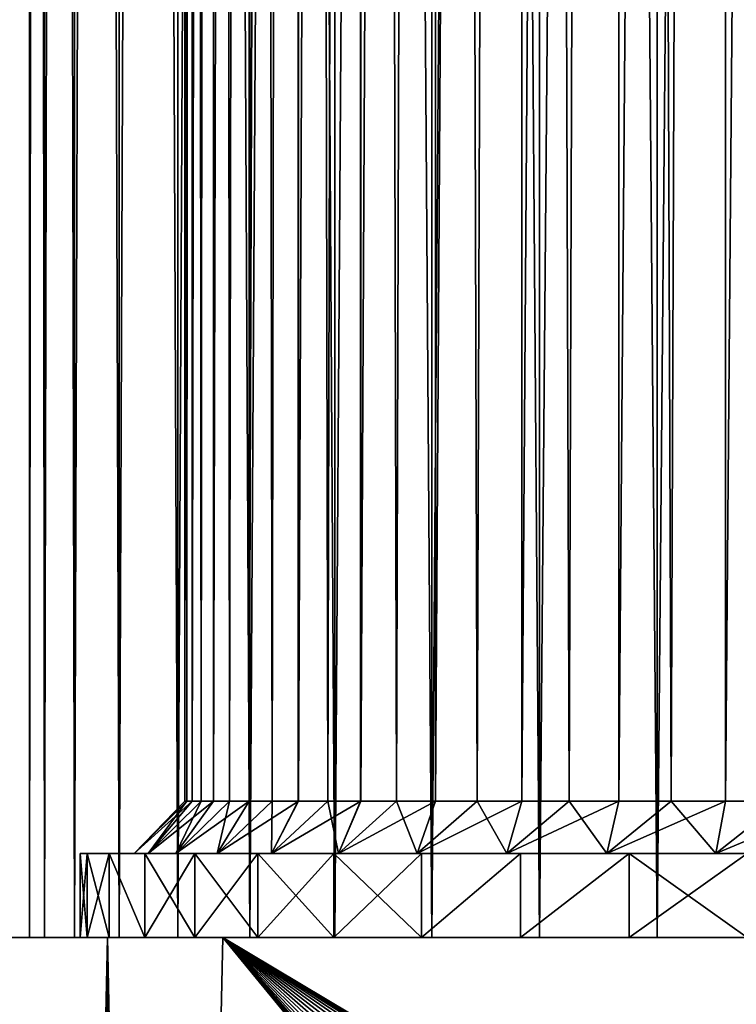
# Model space of a CAD drawing. Header units: millimetres. Extents: x -30 to 76, y -3 to 301.
# Tile 37 of 256: x -14 to -7, y 111 to 121. Entities that reach past the tile are written whole.
import ezdxf

# ---------------------------------------------------------------- set-up
doc = ezdxf.new("R2010")
doc.units = ezdxf.units.MM
doc.header["$LTSCALE"] = 81.481481
for name, color, linetype in [('130', 7, 'CONTINUOUS'), ('140', 7, 'CONTINUOUS'), ('142', 7, 'CONTINUOUS'), ('19', 7, 'CONTINUOUS'), ('2', 7, 'CONTINUOUS'), ('4', 7, 'CONTINUOUS'), ('430', 7, 'CONTINUOUS'), ('445', 7, 'CONTINUOUS'), ('446', 7, 'CONTINUOUS'), ('447', 7, 'CONTINUOUS'), ('5', 7, 'CONTINUOUS'), ('6', 7, 'CONTINUOUS')]:
    doc.layers.add(name, color=color, linetype=linetype)

msp = doc.modelspace()

# ---------------------------------------------------------------- linework, layer by layer
at = {"layer": '130', "color": 7, "linetype": 'CONTINUOUS', "true_color": 0xaaaaaa}
for points in [[(-12.5, 246.8), (-12.4315, 246.8, 1.3066), (-12.5, 113.2996, 0.0001), (-12.5, 246.8)], [(-12.5, 113.2996, 0.0001), (-12.4315, 246.8, 1.3066), (-12.4829, 113.2996, 0.6544), (-12.5, 113.2996, 0.0001)], [(-12.4315, 246.8, -1.3066), (-12.5, 246.8), (-12.4829, 113.2996, -0.6541), (-12.4315, 246.8, -1.3066)], [(-12.4829, 113.2996, -0.6541), (-12.5, 246.8), (-12.5, 113.2996, 0.0001), (-12.4829, 113.2996, -0.6541)], [(-12.4829, 113.2996, 0.6544), (-12.4315, 246.8, 1.3066), (-12.4315, 113.2996, 1.307), (-12.4829, 113.2996, 0.6544)], [(-12.4315, 113.2996, -1.3067), (-12.4315, 246.8, -1.3066), (-12.4829, 113.2996, -0.6541), (-12.4315, 113.2996, -1.3067)], [(-12.4315, 246.8, 1.3066), (-12.2268, 246.8, 2.5989), (-12.4315, 113.2996, 1.307), (-12.4315, 246.8, 1.3066)], [(-12.4315, 113.2996, 1.307), (-12.2268, 246.8, 2.5989), (-12.346, 113.2996, 1.956), (-12.4315, 113.2996, 1.307)], [(-12.2268, 246.8, -2.5989), (-12.4315, 246.8, -1.3066), (-12.3461, 113.2996, -1.9557), (-12.2268, 246.8, -2.5989)], [(-12.3461, 113.2996, -1.9557), (-12.4315, 246.8, -1.3066), (-12.4315, 113.2996, -1.3067), (-12.3461, 113.2996, -1.9557)], [(-12.2268, 113.2996, -2.5993), (-12.2268, 246.8, -2.5989), (-12.3461, 113.2996, -1.9557), (-12.2268, 113.2996, -2.5993)], [(-12.346, 113.2996, 1.956), (-12.2268, 246.8, 2.5989), (-12.2267, 113.2996, 2.5995), (-12.346, 113.2996, 1.956)], [(-12.2268, 246.8, 2.5989), (-11.8882, 246.8, 3.8627), (-12.2267, 113.2996, 2.5995), (-12.2268, 246.8, 2.5989)], [(-11.8882, 246.8, -3.8627), (-12.2268, 246.8, -2.5989), (-12.074, 113.2996, -3.2356), (-11.8882, 246.8, -3.8627)], [(-12.074, 113.2996, -3.2356), (-12.2268, 246.8, -2.5989), (-12.2268, 113.2996, -2.5993), (-12.074, 113.2996, -3.2356)], [(-12.2267, 113.2996, 2.5995), (-11.8882, 246.8, 3.8627), (-12.0739, 113.2996, 3.2359), (-12.2267, 113.2996, 2.5995)], [(-11.888, 113.2996, -3.8633), (-11.8882, 246.8, -3.8627), (-12.074, 113.2996, -3.2356), (-11.888, 113.2996, -3.8633)], [(-12.0739, 113.2996, 3.2359), (-11.8882, 246.8, 3.8627), (-11.8879, 113.2996, 3.8635), (-12.0739, 113.2996, 3.2359)], [(-11.8882, 246.8, 3.8627), (-11.4193, 246.8, 5.0842), (-11.8879, 113.2996, 3.8635), (-11.8882, 246.8, 3.8627)], [(-11.4193, 246.8, -5.0842), (-11.8882, 246.8, -3.8627), (-11.6695, 113.2996, -4.4804), (-11.4193, 246.8, -5.0842)], [(-11.6695, 113.2996, -4.4804), (-11.8882, 246.8, -3.8627), (-11.888, 113.2996, -3.8633), (-11.6695, 113.2996, -4.4804)], [(-11.8879, 113.2996, 3.8635), (-11.4193, 246.8, 5.0842), (-11.6694, 113.2996, 4.4806), (-11.8879, 113.2996, 3.8635)], [(-11.419, 113.2996, -5.085), (-11.4193, 246.8, -5.0842), (-11.6695, 113.2996, -4.4804), (-11.419, 113.2996, -5.085)], [(-11.6694, 113.2996, 4.4806), (-11.4193, 246.8, 5.0842), (-11.4189, 113.2996, 5.0852), (-11.6694, 113.2996, 4.4806)], [(-11.4193, 246.8, 5.0842), (-10.8253, 246.8, 6.25), (-11.4189, 113.2996, 5.0852), (-11.4193, 246.8, 5.0842)], [(-10.8253, 246.8, -6.25), (-11.4193, 246.8, -5.0842), (-11.1372, 113.2996, -5.6757), (-10.8253, 246.8, -6.25)], [(-11.1372, 113.2996, -5.6757), (-11.4193, 246.8, -5.0842), (-11.419, 113.2996, -5.085), (-11.1372, 113.2996, -5.6757)], [(-11.4189, 113.2996, 5.0852), (-10.8253, 246.8, 6.25), (-11.1371, 113.2996, 5.6759), (-11.4189, 113.2996, 5.0852)], [(-10.8248, 113.2996, -6.251), (-10.8253, 246.8, -6.25), (-11.1372, 113.2996, -5.6757), (-10.8248, 113.2996, -6.251)], [(-11.1371, 113.2996, 5.6759), (-10.8253, 246.8, 6.25), (-10.8246, 113.2996, 6.2512), (-11.1371, 113.2996, 5.6759)], [(-10.8253, 246.8, 6.25), (-10.1127, 246.8, 7.3473), (-10.8246, 113.2996, 6.2512), (-10.8253, 246.8, 6.25)], [(-10.1127, 246.8, -7.3473), (-10.8253, 246.8, -6.25), (-10.4827, 113.2996, -6.8091), (-10.1127, 246.8, -7.3473)], [(-10.4827, 113.2996, -6.8091), (-10.8253, 246.8, -6.25), (-10.8248, 113.2996, -6.251), (-10.4827, 113.2996, -6.8091)], [(-10.8246, 113.2996, 6.2512), (-10.1127, 246.8, 7.3473), (-10.4825, 113.2996, 6.8093), (-10.8246, 113.2996, 6.2512)], [(-10.1119, 113.2996, -7.3484), (-10.1127, 246.8, -7.3473), (-10.4827, 113.2996, -6.8091), (-10.1119, 113.2996, -7.3484)], [(-10.4825, 113.2996, 6.8093), (-10.1127, 246.8, 7.3473), (-10.1118, 113.2996, 7.3486), (-10.4825, 113.2996, 6.8093)], [(-10.1127, 246.8, 7.3473), (-9.2893, 246.8, 8.3641), (-10.1118, 113.2996, 7.3486), (-10.1127, 246.8, 7.3473)], [(-9.2893, 246.8, -8.3641), (-10.1127, 246.8, -7.3473), (-9.7134, 113.2996, -7.8676), (-9.2893, 246.8, -8.3641)], [(-9.7134, 113.2996, -7.8676), (-10.1127, 246.8, -7.3473), (-10.1119, 113.2996, -7.3484), (-9.7134, 113.2996, -7.8676)], [(-10.1118, 113.2996, 7.3486), (-9.2893, 246.8, 8.3641), (-9.7133, 113.2996, 7.8678), (-10.1118, 113.2996, 7.3486)], [(-9.2882, 113.2996, -8.3653), (-9.2893, 246.8, -8.3641), (-9.7134, 113.2996, -7.8676), (-9.2882, 113.2996, -8.3653)], [(-9.7133, 113.2996, 7.8678), (-9.2893, 246.8, 8.3641), (-9.2881, 113.2996, 8.3655), (-9.7133, 113.2996, 7.8678)], [(-9.2893, 246.8, 8.3641), (-8.3641, 246.8, 9.2893), (-9.2881, 113.2996, 8.3655), (-9.2893, 246.8, 8.3641)], [(-8.3641, 246.8, -9.2893), (-9.2893, 246.8, -8.3641), (-8.8376, 113.2996, -8.8401), (-8.3641, 246.8, -9.2893)], [(-8.8376, 113.2996, -8.8401), (-9.2893, 246.8, -8.3641), (-9.2882, 113.2996, -8.3653), (-8.8376, 113.2996, -8.8401)], [(-9.2881, 113.2996, 8.3655), (-8.3641, 246.8, 9.2893), (-8.8374, 113.2996, 8.8403), (-9.2881, 113.2996, 8.3655)], [(-8.3628, 113.2996, -9.2905), (-8.3641, 246.8, -9.2893), (-8.8376, 113.2996, -8.8401), (-8.3628, 113.2996, -9.2905)], [(-8.8374, 113.2996, 8.8403), (-8.3641, 246.8, 9.2893), (-8.3626, 113.2996, 9.2907), (-8.8374, 113.2996, 8.8403)], [(-8.3641, 246.8, 9.2893), (-7.3473, 246.8, 10.1127), (-8.3626, 113.2996, 9.2907), (-8.3641, 246.8, 9.2893)], [(-7.3473, 246.8, -10.1127), (-8.3641, 246.8, -9.2893), (-7.8651, 113.2996, -9.7155), (-7.3473, 246.8, -10.1127)], [(-7.8651, 113.2996, -9.7155), (-8.3641, 246.8, -9.2893), (-8.3628, 113.2996, -9.2905), (-7.8651, 113.2996, -9.7155)], [(-8.3626, 113.2996, 9.2907), (-7.3473, 246.8, 10.1127), (-7.8649, 113.2996, 9.7157), (-8.3626, 113.2996, 9.2907)], [(-7.3456, 113.2996, -10.1139), (-7.3473, 246.8, -10.1127), (-7.8651, 113.2996, -9.7155), (-7.3456, 113.2996, -10.1139)], [(-7.8649, 113.2996, 9.7157), (-7.3473, 246.8, 10.1127), (-7.3454, 113.2996, 10.1141), (-7.8649, 113.2996, 9.7157)], [(-7.3473, 246.8, 10.1127), (-6.25, 246.8, 10.8253), (-7.3454, 113.2996, 10.1141), (-7.3473, 246.8, 10.1127)], [(-6.25, 246.8, -10.8253), (-7.3473, 246.8, -10.1127), (-6.8061, 113.2996, -10.4846), (-6.25, 246.8, -10.8253)], [(-6.8061, 113.2996, -10.4846), (-7.3473, 246.8, -10.1127), (-7.3456, 113.2996, -10.1139), (-6.8061, 113.2996, -10.4846)], [(-7.3454, 113.2996, 10.1141), (-6.25, 246.8, 10.8253), (-6.8059, 113.2996, 10.4848), (-7.3454, 113.2996, 10.1141)]]:
    msp.add_3dface(points, dxfattribs=at)
at = {"layer": '140', "color": 7, "linetype": 'CONTINUOUS', "true_color": 0xaaaaaa}
for points in [[(-13.4307, 112.8, 1.3658), (-13.5, 112.8), (-12.9829, 112.8, 0.658), (-13.4307, 112.8, 1.3658)], [(-13.5, 112.8), (-13.4307, 112.8, -1.3658), (-12.9829, 112.8, -0.6572), (-13.5, 112.8)], [(-12.9829, 112.8, 0.658), (-13.5, 112.8), (-12.9829, 112.8, -0.6572), (-12.9829, 112.8, 0.658)], [(-13.2236, 112.8, 2.7176), (-13.4307, 112.8, 1.3658), (-12.85, 112.8, 1.9666), (-13.2236, 112.8, 2.7176)], [(-12.85, 112.8, 1.9666), (-13.4307, 112.8, 1.3658), (-12.9829, 112.8, 0.658), (-12.85, 112.8, 1.9666)], [(-13.4307, 112.8, -1.3658), (-13.2236, 112.8, -2.7176), (-12.8501, 112.8, -1.9659), (-13.4307, 112.8, -1.3658)], [(-12.9829, 112.8, -0.6572), (-13.4307, 112.8, -1.3658), (-12.8501, 112.8, -1.9659), (-12.9829, 112.8, -0.6572)], [(-12.8809, 112.8, 4.0415), (-13.2236, 112.8, 2.7176), (-12.5855, 112.8, 3.255), (-12.8809, 112.8, 4.0415)], [(-12.5855, 112.8, 3.255), (-13.2236, 112.8, 2.7176), (-12.85, 112.8, 1.9666), (-12.5855, 112.8, 3.255)], [(-13.2236, 112.8, -2.7176), (-12.8809, 112.8, -4.0415), (-12.5857, 112.8, -3.2542), (-13.2236, 112.8, -2.7176)], [(-12.8501, 112.8, -1.9659), (-13.2236, 112.8, -2.7176), (-12.5857, 112.8, -3.2542), (-12.8501, 112.8, -1.9659)], [(-12.4059, 112.8, 5.3238), (-12.8809, 112.8, 4.0415), (-12.1921, 112.8, 4.5102), (-12.4059, 112.8, 5.3238)], [(-12.1921, 112.8, 4.5102), (-12.8809, 112.8, 4.0415), (-12.5855, 112.8, 3.255), (-12.1921, 112.8, 4.5102)], [(-12.8809, 112.8, -4.0415), (-12.4059, 112.8, -5.3238), (-12.1923, 112.8, -4.5096), (-12.8809, 112.8, -4.0415)], [(-12.5857, 112.8, -3.2542), (-12.8809, 112.8, -4.0415), (-12.1923, 112.8, -4.5096), (-12.5857, 112.8, -3.2542)], [(-11.8037, 112.8, 6.5516), (-12.4059, 112.8, 5.3238), (-11.6739, 112.8, 5.7191), (-11.8037, 112.8, 6.5516)], [(-11.6739, 112.8, 5.7191), (-12.4059, 112.8, 5.3238), (-12.1921, 112.8, 4.5102), (-11.6739, 112.8, 5.7191)], [(-12.4059, 112.8, -5.3238), (-11.8037, 112.8, -6.5516), (-11.6742, 112.8, -5.7185), (-12.4059, 112.8, -5.3238)], [(-12.1923, 112.8, -4.5096), (-12.4059, 112.8, -5.3238), (-11.6742, 112.8, -5.7185), (-12.1923, 112.8, -4.5096)], [(-11.0803, 112.8, 7.7121), (-11.8037, 112.8, 6.5516), (-11.0362, 112.8, 6.8696), (-11.0803, 112.8, 7.7121)], [(-11.0362, 112.8, 6.8696), (-11.8037, 112.8, 6.5516), (-11.6739, 112.8, 5.7191), (-11.0362, 112.8, 6.8696)], [(-11.8037, 112.8, -6.5516), (-11.0803, 112.8, -7.7121), (-11.0365, 112.8, -6.8691), (-11.8037, 112.8, -6.5516)], [(-11.6742, 112.8, -5.7185), (-11.8037, 112.8, -6.5516), (-11.0365, 112.8, -6.8691), (-11.6742, 112.8, -5.7185)], [(-10.2433, 112.8, 8.7935), (-11.0803, 112.8, 7.7121), (-10.2856, 112.8, 7.9495), (-10.2433, 112.8, 8.7935)], [(-10.2856, 112.8, 7.9495), (-11.0803, 112.8, 7.7121), (-11.0362, 112.8, 6.8696), (-10.2856, 112.8, 7.9495)], [(-11.0803, 112.8, -7.7121), (-10.2433, 112.8, -8.7935), (-10.286, 112.8, -7.949), (-11.0803, 112.8, -7.7121)], [(-11.0365, 112.8, -6.8691), (-11.0803, 112.8, -7.7121), (-10.286, 112.8, -7.949), (-11.0365, 112.8, -6.8691)], [(-10.286, 112.8, -7.949), (-10.2433, 112.8, -8.7935), (-9.4304, 112.8, -8.9474), (-10.286, 112.8, -7.949)], [(-9.4299, 112.8, 8.9479), (-10.2433, 112.8, 8.7935), (-10.2856, 112.8, 7.9495), (-9.4299, 112.8, 8.9479)], [(-9.3011, 112.8, 9.7847), (-10.2433, 112.8, 8.7935), (-9.4299, 112.8, 8.9479), (-9.3011, 112.8, 9.7847)], [(-10.2433, 112.8, -8.7935), (-9.3011, 112.8, -9.7847), (-9.4304, 112.8, -8.9474), (-10.2433, 112.8, -8.7935)], [(-9.4304, 112.8, -8.9474), (-9.3011, 112.8, -9.7847), (-8.4783, 112.8, -9.8543), (-9.4304, 112.8, -8.9474)], [(-8.4778, 112.8, 9.8547), (-9.3011, 112.8, 9.7847), (-9.4299, 112.8, 8.9479), (-8.4778, 112.8, 9.8547)], [(-8.2635, 112.8, 10.6754), (-9.3011, 112.8, 9.7847), (-7.4383, 112.8, 10.6612), (-8.2635, 112.8, 10.6754)], [(-7.4383, 112.8, 10.6612), (-9.3011, 112.8, 9.7847), (-8.4778, 112.8, 9.8547), (-7.4383, 112.8, 10.6612)], [(-9.3011, 112.8, -9.7847), (-8.2635, 112.8, -10.6754), (-8.4783, 112.8, -9.8543), (-9.3011, 112.8, -9.7847)], [(-8.4783, 112.8, -9.8543), (-8.2635, 112.8, -10.6754), (-7.4388, 112.8, -10.6608), (-8.4783, 112.8, -9.8543)], [(-7.141, 112.8, 11.4567), (-8.2635, 112.8, 10.6754), (-6.3227, 112.8, 11.3584), (-7.141, 112.8, 11.4567)], [(-6.3227, 112.8, 11.3584), (-8.2635, 112.8, 10.6754), (-7.4383, 112.8, 10.6612), (-6.3227, 112.8, 11.3584)], [(-8.2635, 112.8, -10.6754), (-7.141, 112.8, -11.4567), (-6.3232, 112.8, -11.3581), (-8.2635, 112.8, -10.6754)], [(-7.4388, 112.8, -10.6608), (-8.2635, 112.8, -10.6754), (-6.3232, 112.8, -11.3581), (-7.4388, 112.8, -10.6608)]]:
    msp.add_3dface(points, dxfattribs=at)
at = {"layer": '142', "color": 7, "linetype": 'CONTINUOUS', "true_color": 0xaaaaaa}
for points in [[(-12.4829, 113.2996, -0.6541), (-12.5, 113.2996, 0.0001), (-12.9829, 112.8, -0.6572), (-12.4829, 113.2996, -0.6541)], [(-12.4829, 113.2996, -0.6541), (-12.9829, 112.8, -0.6572), (-12.8501, 112.8, -1.9659), (-12.4829, 113.2996, -0.6541)], [(-12.5, 113.2996, 0.0001), (-12.4829, 113.2996, 0.6544), (-12.9829, 112.8, 0.658), (-12.5, 113.2996, 0.0001)], [(-12.5, 113.2996, 0.0001), (-12.9829, 112.8, 0.658), (-12.9829, 112.8, -0.6572), (-12.5, 113.2996, 0.0001)], [(-12.4829, 113.2996, 0.6544), (-12.4315, 113.2996, 1.307), (-12.9829, 112.8, 0.658), (-12.4829, 113.2996, 0.6544)], [(-12.4315, 113.2996, 1.307), (-12.85, 112.8, 1.9666), (-12.9829, 112.8, 0.658), (-12.4315, 113.2996, 1.307)], [(-12.3461, 113.2996, -1.9557), (-12.4315, 113.2996, -1.3067), (-12.8501, 112.8, -1.9659), (-12.3461, 113.2996, -1.9557)], [(-12.3461, 113.2996, -1.9557), (-12.8501, 112.8, -1.9659), (-12.5857, 112.8, -3.2542), (-12.3461, 113.2996, -1.9557)], [(-12.4315, 113.2996, -1.3067), (-12.4829, 113.2996, -0.6541), (-12.8501, 112.8, -1.9659), (-12.4315, 113.2996, -1.3067)], [(-12.4315, 113.2996, 1.307), (-12.346, 113.2996, 1.956), (-12.85, 112.8, 1.9666), (-12.4315, 113.2996, 1.307)], [(-12.346, 113.2996, 1.956), (-12.2267, 113.2996, 2.5995), (-12.85, 112.8, 1.9666), (-12.346, 113.2996, 1.956)], [(-12.2267, 113.2996, 2.5995), (-12.5855, 112.8, 3.255), (-12.85, 112.8, 1.9666), (-12.2267, 113.2996, 2.5995)], [(-12.074, 113.2996, -3.2356), (-12.2268, 113.2996, -2.5993), (-12.5857, 112.8, -3.2542), (-12.074, 113.2996, -3.2356)], [(-12.074, 113.2996, -3.2356), (-12.5857, 112.8, -3.2542), (-12.1923, 112.8, -4.5096), (-12.074, 113.2996, -3.2356)], [(-12.2268, 113.2996, -2.5993), (-12.3461, 113.2996, -1.9557), (-12.5857, 112.8, -3.2542), (-12.2268, 113.2996, -2.5993)], [(-12.2267, 113.2996, 2.5995), (-12.0739, 113.2996, 3.2359), (-12.5855, 112.8, 3.255), (-12.2267, 113.2996, 2.5995)], [(-12.0739, 113.2996, 3.2359), (-11.8879, 113.2996, 3.8635), (-12.5855, 112.8, 3.255), (-12.0739, 113.2996, 3.2359)], [(-11.8879, 113.2996, 3.8635), (-12.1921, 112.8, 4.5102), (-12.5855, 112.8, 3.255), (-11.8879, 113.2996, 3.8635)], [(-11.6695, 113.2996, -4.4804), (-11.888, 113.2996, -3.8633), (-12.1923, 112.8, -4.5096), (-11.6695, 113.2996, -4.4804)], [(-11.6695, 113.2996, -4.4804), (-12.1923, 112.8, -4.5096), (-11.6742, 112.8, -5.7185), (-11.6695, 113.2996, -4.4804)], [(-11.888, 113.2996, -3.8633), (-12.074, 113.2996, -3.2356), (-12.1923, 112.8, -4.5096), (-11.888, 113.2996, -3.8633)], [(-11.8879, 113.2996, 3.8635), (-11.6694, 113.2996, 4.4806), (-12.1921, 112.8, 4.5102), (-11.8879, 113.2996, 3.8635)], [(-11.6694, 113.2996, 4.4806), (-11.4189, 113.2996, 5.0852), (-12.1921, 112.8, 4.5102), (-11.6694, 113.2996, 4.4806)], [(-11.4189, 113.2996, 5.0852), (-11.6739, 112.8, 5.7191), (-12.1921, 112.8, 4.5102), (-11.4189, 113.2996, 5.0852)], [(-11.1372, 113.2996, -5.6757), (-11.419, 113.2996, -5.085), (-11.6742, 112.8, -5.7185), (-11.1372, 113.2996, -5.6757)], [(-11.1372, 113.2996, -5.6757), (-11.6742, 112.8, -5.7185), (-11.0365, 112.8, -6.8691), (-11.1372, 113.2996, -5.6757)], [(-11.419, 113.2996, -5.085), (-11.6695, 113.2996, -4.4804), (-11.6742, 112.8, -5.7185), (-11.419, 113.2996, -5.085)], [(-11.4189, 113.2996, 5.0852), (-11.1371, 113.2996, 5.6759), (-11.6739, 112.8, 5.7191), (-11.4189, 113.2996, 5.0852)], [(-11.1371, 113.2996, 5.6759), (-10.8246, 113.2996, 6.2512), (-11.6739, 112.8, 5.7191), (-11.1371, 113.2996, 5.6759)], [(-10.8246, 113.2996, 6.2512), (-11.0362, 112.8, 6.8696), (-11.6739, 112.8, 5.7191), (-10.8246, 113.2996, 6.2512)], [(-10.8248, 113.2996, -6.251), (-11.1372, 113.2996, -5.6757), (-11.0365, 112.8, -6.8691), (-10.8248, 113.2996, -6.251)], [(-10.4827, 113.2996, -6.8091), (-10.8248, 113.2996, -6.251), (-11.0365, 112.8, -6.8691), (-10.4827, 113.2996, -6.8091)], [(-10.4827, 113.2996, -6.8091), (-11.0365, 112.8, -6.8691), (-10.286, 112.8, -7.949), (-10.4827, 113.2996, -6.8091)], [(-10.8246, 113.2996, 6.2512), (-10.4825, 113.2996, 6.8093), (-11.0362, 112.8, 6.8696), (-10.8246, 113.2996, 6.2512)], [(-10.4825, 113.2996, 6.8093), (-10.1118, 113.2996, 7.3486), (-11.0362, 112.8, 6.8696), (-10.4825, 113.2996, 6.8093)], [(-10.1118, 113.2996, 7.3486), (-10.2856, 112.8, 7.9495), (-11.0362, 112.8, 6.8696), (-10.1118, 113.2996, 7.3486)], [(-10.1119, 113.2996, -7.3484), (-10.4827, 113.2996, -6.8091), (-10.286, 112.8, -7.949), (-10.1119, 113.2996, -7.3484)], [(-9.7134, 113.2996, -7.8676), (-10.1119, 113.2996, -7.3484), (-10.286, 112.8, -7.949), (-9.7134, 113.2996, -7.8676)], [(-9.7134, 113.2996, -7.8676), (-10.286, 112.8, -7.949), (-9.4304, 112.8, -8.9474), (-9.7134, 113.2996, -7.8676)], [(-10.1118, 113.2996, 7.3486), (-9.7133, 113.2996, 7.8678), (-10.2856, 112.8, 7.9495), (-10.1118, 113.2996, 7.3486)], [(-9.7133, 113.2996, 7.8678), (-9.2881, 113.2996, 8.3655), (-10.2856, 112.8, 7.9495), (-9.7133, 113.2996, 7.8678)], [(-9.2881, 113.2996, 8.3655), (-9.4299, 112.8, 8.9479), (-10.2856, 112.8, 7.9495), (-9.2881, 113.2996, 8.3655)], [(-9.2882, 113.2996, -8.3653), (-9.7134, 113.2996, -7.8676), (-9.4304, 112.8, -8.9474), (-9.2882, 113.2996, -8.3653)], [(-8.8376, 113.2996, -8.8401), (-9.2882, 113.2996, -8.3653), (-9.4304, 112.8, -8.9474), (-8.8376, 113.2996, -8.8401)], [(-8.8376, 113.2996, -8.8401), (-9.4304, 112.8, -8.9474), (-8.4783, 112.8, -9.8543), (-8.8376, 113.2996, -8.8401)], [(-9.2881, 113.2996, 8.3655), (-8.8374, 113.2996, 8.8403), (-9.4299, 112.8, 8.9479), (-9.2881, 113.2996, 8.3655)], [(-8.8374, 113.2996, 8.8403), (-8.3626, 113.2996, 9.2907), (-9.4299, 112.8, 8.9479), (-8.8374, 113.2996, 8.8403)], [(-8.3626, 113.2996, 9.2907), (-8.4778, 112.8, 9.8547), (-9.4299, 112.8, 8.9479), (-8.3626, 113.2996, 9.2907)], [(-8.3628, 113.2996, -9.2905), (-8.8376, 113.2996, -8.8401), (-8.4783, 112.8, -9.8543), (-8.3628, 113.2996, -9.2905)], [(-7.8651, 113.2996, -9.7155), (-8.3628, 113.2996, -9.2905), (-8.4783, 112.8, -9.8543), (-7.8651, 113.2996, -9.7155)], [(-7.8651, 113.2996, -9.7155), (-8.4783, 112.8, -9.8543), (-7.4388, 112.8, -10.6608), (-7.8651, 113.2996, -9.7155)], [(-8.3626, 113.2996, 9.2907), (-7.8649, 113.2996, 9.7157), (-8.4778, 112.8, 9.8547), (-8.3626, 113.2996, 9.2907)], [(-7.8649, 113.2996, 9.7157), (-7.3454, 113.2996, 10.1141), (-8.4778, 112.8, 9.8547), (-7.8649, 113.2996, 9.7157)], [(-7.3454, 113.2996, 10.1141), (-7.4383, 112.8, 10.6612), (-8.4778, 112.8, 9.8547), (-7.3454, 113.2996, 10.1141)], [(-7.3456, 113.2996, -10.1139), (-7.8651, 113.2996, -9.7155), (-7.4388, 112.8, -10.6608), (-7.3456, 113.2996, -10.1139)], [(-6.8061, 113.2996, -10.4846), (-7.3456, 113.2996, -10.1139), (-7.4388, 112.8, -10.6608), (-6.8061, 113.2996, -10.4846)], [(-6.8061, 113.2996, -10.4846), (-7.4388, 112.8, -10.6608), (-6.3232, 112.8, -11.3581), (-6.8061, 113.2996, -10.4846)], [(-7.3454, 113.2996, 10.1141), (-6.8059, 113.2996, 10.4848), (-7.4383, 112.8, 10.6612), (-7.3454, 113.2996, 10.1141)], [(-6.8059, 113.2996, 10.4848), (-6.2477, 113.2996, 10.8266), (-7.4383, 112.8, 10.6612), (-6.8059, 113.2996, 10.4848)], [(-6.2477, 113.2996, 10.8266), (-6.3227, 112.8, 11.3584), (-7.4383, 112.8, 10.6612), (-6.2477, 113.2996, 10.8266)]]:
    msp.add_3dface(points, dxfattribs=at)
at = {"layer": '19', "color": 7, "linetype": 'CONTINUOUS', "true_color": 0xaaaaaa}
for points in [[(-13.2384, 112, -22.6223), (-14.3292, 112, -22.4891), (-13.5531, 112, -3.5091), (-13.2384, 112, -22.6223)], [(-14.3292, 112, -22.4891), (-14.3292, 112, 22.4891), (-13.982, 112, 0.7091), (-14.3292, 112, -22.4891)], [(-13.5531, 112, -3.5091), (-14.3292, 112, -22.4891), (-13.8386, 112, -2.12), (-13.5531, 112, -3.5091)], [(-13.8386, 112, -2.12), (-14.3292, 112, -22.4891), (-13.982, 112, -0.7091), (-13.8386, 112, -2.12)], [(-13.982, 112, -0.7091), (-14.3292, 112, -22.4891), (-13.982, 112, 0.7091), (-13.982, 112, -0.7091)], [(-14.3292, 112, 22.4891), (-13.2384, 112, 22.6223), (-13.982, 112, 0.7091), (-14.3292, 112, 22.4891)], [(-13.982, 112, 0.7091), (-13.2384, 112, 22.6223), (-13.8386, 112, 2.12), (-13.982, 112, 0.7091)], [(-13.8386, 112, 2.12), (-13.2384, 112, 22.6223), (-13.5531, 112, 3.5091), (-13.8386, 112, 2.12)], [(-13.1285, 112, -4.8623), (-13.2384, 112, -22.6223), (-13.5531, 112, -3.5091), (-13.1285, 112, -4.8623)], [(-13.5531, 112, 3.5091), (-13.2384, 112, 22.6223), (-13.1285, 112, 4.8623), (-13.5531, 112, 3.5091)], [(-13.2384, 112, 22.6223), (-12.1393, 112, 22.635), (-13.1285, 112, 4.8623), (-13.2384, 112, 22.6223)], [(-12.1393, 112, -22.635), (-13.2384, 112, -22.6223), (-12.5693, 112, -6.1655), (-12.1393, 112, -22.635)], [(-12.5693, 112, -6.1655), (-13.2384, 112, -22.6223), (-13.1285, 112, -4.8623), (-12.5693, 112, -6.1655)], [(-13.1285, 112, 4.8623), (-12.1393, 112, 22.635), (-12.5693, 112, 6.1655), (-13.1285, 112, 4.8623)], [(-12.5693, 112, 6.1655), (-12.1393, 112, 22.635), (-11.881, 112, 7.4055), (-12.5693, 112, 6.1655)], [(-11.881, 112, -7.4055), (-12.1393, 112, -22.635), (-12.5693, 112, -6.1655), (-11.881, 112, -7.4055)], [(-12.1393, 112, 22.635), (-4.8225, 112, 22.3174), (-11.881, 112, 7.4055), (-12.1393, 112, 22.635)], [(-4.8225, 112, -22.3174), (-12.1393, 112, -22.635), (-5.521, 112, -12.8654), (-4.8225, 112, -22.3174)], [(-5.521, 112, -12.8654), (-12.1393, 112, -22.635), (-6.7942, 112, -12.2409), (-5.521, 112, -12.8654)], [(-6.7942, 112, -12.2409), (-12.1393, 112, -22.635), (-7.9977, 112, -11.4907), (-6.7942, 112, -12.2409)], [(-7.9977, 112, -11.4907), (-12.1393, 112, -22.635), (-9.1192, 112, -10.6226), (-7.9977, 112, -11.4907)], [(-9.1192, 112, -10.6226), (-12.1393, 112, -22.635), (-10.1471, 112, -9.6455), (-9.1192, 112, -10.6226)], [(-10.1471, 112, -9.6455), (-12.1393, 112, -22.635), (-11.0709, 112, -8.5695), (-10.1471, 112, -9.6455)], [(-11.0709, 112, -8.5695), (-12.1393, 112, -22.635), (-11.881, 112, -7.4055), (-11.0709, 112, -8.5695)], [(-11.881, 112, 7.4055), (-4.8225, 112, 22.3174), (-11.0709, 112, 8.5695), (-11.881, 112, 7.4055)], [(-11.0709, 112, 8.5695), (-4.8225, 112, 22.3174), (-10.1471, 112, 9.6455), (-11.0709, 112, 8.5695)], [(-10.1471, 112, 9.6455), (-4.8225, 112, 22.3174), (-9.1192, 112, 10.6226), (-10.1471, 112, 9.6455)], [(-9.1192, 112, 10.6226), (-4.8225, 112, 22.3174), (-7.9977, 112, 11.4907), (-9.1192, 112, 10.6226)], [(-7.9977, 112, 11.4907), (-4.8225, 112, 22.3174), (-6.7942, 112, 12.2409), (-7.9977, 112, 11.4907)]]:
    msp.add_3dface(points, dxfattribs=at)
at = {"layer": '2', "color": 7, "linetype": 'CONTINUOUS', "true_color": 0xaaaaaa}
for points in [[(1.9569, 84.4698, 22.6273), (1.9561, 112, 22.0231), (-12.7033, 86.0023, 23.2146), (1.9569, 84.4698, 22.6273)], [(-12.7033, 86.0023, 23.2146), (1.9561, 112, 22.0231), (-4.8225, 112, 22.3174), (-12.7033, 86.0023, 23.2146)], [(-12.1393, 112, 22.635), (-12.7033, 86.0023, 23.2146), (-4.8225, 112, 22.3174), (-12.1393, 112, 22.635)]]:
    msp.add_3dface(points, dxfattribs=at)
at = {"layer": '4', "color": 7, "linetype": 'CONTINUOUS', "true_color": 0xaaaaaa}
for points in [[(-12.7033, 86.0023, -23.2146), (-12.1393, 112, -22.635), (-2.1516, 99.8374, -22.4663), (-12.7033, 86.0023, -23.2146)], [(0.3619, 104.2761, -22.2613), (0, 104.3, -22.2764), (-12.1393, 112, -22.635), (0.3619, 104.2761, -22.2613)], [(-12.1393, 112, -22.635), (0, 104.3, -22.2764), (-0.4107, 104.2692, -22.2948), (-12.1393, 112, -22.635)], [(0.7175, 104.2048, -22.2476), (0.3619, 104.2761, -22.2613), (-12.1393, 112, -22.635), (0.7175, 104.2048, -22.2476)], [(1.0605, 104.0873, -22.2354), (0.7175, 104.2048, -22.2476), (-12.1393, 112, -22.635), (1.0605, 104.0873, -22.2354)], [(1.385, 103.9258, -22.2249), (1.0605, 104.0873, -22.2354), (-12.1393, 112, -22.635), (1.385, 103.9258, -22.2249)], [(-4.8225, 112, -22.3174), (1.385, 103.9258, -22.2249), (-12.1393, 112, -22.635), (-4.8225, 112, -22.3174)], [(-2.1516, 99.8374, -22.4663), (-12.1393, 112, -22.635), (-2.383, 100.1775, -22.4689), (-2.1516, 99.8374, -22.4663)], [(-2.383, 100.1775, -22.4689), (-12.1393, 112, -22.635), (-2.5611, 100.5483, -22.4684), (-2.383, 100.1775, -22.4689)], [(-2.5611, 100.5483, -22.4684), (-12.1393, 112, -22.635), (-2.6818, 100.9413, -22.4651), (-2.5611, 100.5483, -22.4684)], [(-2.6818, 100.9413, -22.4651), (-12.1393, 112, -22.635), (-2.7426, 101.3485, -22.4588), (-2.6818, 100.9413, -22.4651)], [(-2.7426, 101.3485, -22.4588), (-12.1393, 112, -22.635), (-2.742, 101.7593, -22.4498), (-2.7426, 101.3485, -22.4588)], [(-2.742, 101.7593, -22.4498), (-12.1393, 112, -22.635), (-2.6802, 102.1658, -22.4383), (-2.742, 101.7593, -22.4498)], [(-2.6802, 102.1658, -22.4383), (-12.1393, 112, -22.635), (-2.5588, 102.5574, -22.4246), (-2.6802, 102.1658, -22.4383)], [(-2.5588, 102.5574, -22.4246), (-12.1393, 112, -22.635), (-2.3807, 102.9265, -22.4089), (-2.5588, 102.5574, -22.4246)], [(-2.3807, 102.9265, -22.4089), (-12.1393, 112, -22.635), (-2.1497, 103.2651, -22.3916), (-2.3807, 102.9265, -22.4089)], [(-2.1497, 103.2651, -22.3916), (-12.1393, 112, -22.635), (-1.871, 103.5654, -22.373), (-2.1497, 103.2651, -22.3916)], [(-1.871, 103.5654, -22.373), (-12.1393, 112, -22.635), (-1.5502, 103.8215, -22.3536), (-1.871, 103.5654, -22.373)], [(-1.5502, 103.8215, -22.3536), (-12.1393, 112, -22.635), (-1.1948, 104.0269, -22.3339), (-1.5502, 103.8215, -22.3536)], [(-1.1948, 104.0269, -22.3339), (-12.1393, 112, -22.635), (-0.8118, 104.1775, -22.3141), (-1.1948, 104.0269, -22.3339)], [(-0.8118, 104.1775, -22.3141), (-12.1393, 112, -22.635), (-0.4107, 104.2692, -22.2948), (-0.8118, 104.1775, -22.3141)]]:
    msp.add_3dface(points, dxfattribs=at)
at = {"layer": '430', "color": 7, "linetype": 'CONTINUOUS', "true_color": 0xaaaaaa}
for points in [[(-13.4307, 112, -1.3658), (-13.5, 112), (-13.4307, 112, 1.3658), (-13.4307, 112, -1.3658)], [(-13.2237, 112, -2.7175), (-13.4307, 112, -1.3658), (-13.2237, 112, 2.7175), (-13.2237, 112, -2.7175)], [(-13.2237, 112, 2.7175), (-13.4307, 112, -1.3658), (-13.4307, 112, 1.3658), (-13.2237, 112, 2.7175)], [(-12.8809, 112, -4.0414), (-13.2237, 112, -2.7175), (-12.8809, 112, 4.0414), (-12.8809, 112, -4.0414)], [(-12.8809, 112, 4.0414), (-13.2237, 112, -2.7175), (-13.2237, 112, 2.7175), (-12.8809, 112, 4.0414)], [(-12.4059, 112, -5.3238), (-12.8809, 112, -4.0414), (-12.4059, 112, 5.3238), (-12.4059, 112, -5.3238)], [(-12.4059, 112, 5.3238), (-12.8809, 112, -4.0414), (-12.8809, 112, 4.0414), (-12.4059, 112, 5.3238)], [(-11.8037, 112, -6.5516), (-12.4059, 112, -5.3238), (-11.8037, 112, 6.5516), (-11.8037, 112, -6.5516)], [(-11.8037, 112, 6.5516), (-12.4059, 112, -5.3238), (-12.4059, 112, 5.3238), (-11.8037, 112, 6.5516)], [(-11.0803, 112, -7.7121), (-11.8037, 112, -6.5516), (-11.0803, 112, 7.7121), (-11.0803, 112, -7.7121)], [(-11.0803, 112, 7.7121), (-11.8037, 112, -6.5516), (-11.8037, 112, 6.5516), (-11.0803, 112, 7.7121)], [(-10.2432, 112, -8.7935), (-11.0803, 112, -7.7121), (-10.2432, 112, 8.7935), (-10.2432, 112, -8.7935)], [(-10.2432, 112, 8.7935), (-11.0803, 112, -7.7121), (-11.0803, 112, 7.7121), (-10.2432, 112, 8.7935)], [(-9.301, 112, -9.7847), (-10.2432, 112, -8.7935), (-9.301, 112, 9.7847), (-9.301, 112, -9.7847)], [(-9.301, 112, 9.7847), (-10.2432, 112, -8.7935), (-10.2432, 112, 8.7935), (-9.301, 112, 9.7847)], [(-8.2634, 112, -10.6755), (-9.301, 112, -9.7847), (-8.2634, 112, 10.6755), (-8.2634, 112, -10.6755)], [(-8.2634, 112, 10.6755), (-9.301, 112, -9.7847), (-9.301, 112, 9.7847), (-8.2634, 112, 10.6755)], [(-7.141, 112, -11.4567), (-8.2634, 112, -10.6755), (-7.141, 112, 11.4567), (-7.141, 112, -11.4567)], [(-7.141, 112, 11.4567), (-8.2634, 112, -10.6755), (-8.2634, 112, 10.6755), (-7.141, 112, 11.4567)]]:
    msp.add_3dface(points, dxfattribs=at)
at = {"layer": '445', "color": 7, "linetype": 'CONTINUOUS', "true_color": 0xaaaaaa}
for points in [[(-13.8386, 112, -2.12), (-13.982, 112, -0.7091), (-13.8386, 246.8, -2.12), (-13.8386, 112, -2.12)], [(-13.982, 112, -0.7091), (-13.982, 112, 0.7091), (-13.982, 246.8, -0.7091), (-13.982, 112, -0.7091)], [(-13.982, 112, -0.7091), (-13.982, 246.8, -0.7091), (-13.8386, 246.8, -2.12), (-13.982, 112, -0.7091)], [(-13.982, 112, 0.7091), (-13.8386, 112, 2.12), (-13.982, 246.8, 0.7091), (-13.982, 112, 0.7091)], [(-13.982, 112, 0.7091), (-13.982, 246.8, 0.7091), (-13.982, 246.8, -0.7091), (-13.982, 112, 0.7091)], [(-13.8386, 112, 2.12), (-13.8386, 246.8, 2.12), (-13.982, 246.8, 0.7091), (-13.8386, 112, 2.12)], [(-13.5531, 112, -3.5091), (-13.8386, 112, -2.12), (-13.5531, 246.8, -3.5091), (-13.5531, 112, -3.5091)], [(-13.8386, 112, -2.12), (-13.8386, 246.8, -2.12), (-13.5531, 246.8, -3.5091), (-13.8386, 112, -2.12)], [(-13.8386, 112, 2.12), (-13.5531, 112, 3.5091), (-13.8386, 246.8, 2.12), (-13.8386, 112, 2.12)], [(-13.5531, 112, 3.5091), (-13.5531, 246.8, 3.5091), (-13.8386, 246.8, 2.12), (-13.5531, 112, 3.5091)], [(-13.1285, 112, -4.8623), (-13.5531, 112, -3.5091), (-13.1285, 246.8, -4.8623), (-13.1285, 112, -4.8623)], [(-13.5531, 112, -3.5091), (-13.5531, 246.8, -3.5091), (-13.1285, 246.8, -4.8623), (-13.5531, 112, -3.5091)], [(-13.5531, 112, 3.5091), (-13.1285, 112, 4.8623), (-13.5531, 246.8, 3.5091), (-13.5531, 112, 3.5091)], [(-13.1285, 112, 4.8623), (-13.1285, 246.8, 4.8623), (-13.5531, 246.8, 3.5091), (-13.1285, 112, 4.8623)], [(-12.5693, 112, -6.1655), (-13.1285, 112, -4.8623), (-12.5693, 246.8, -6.1655), (-12.5693, 112, -6.1655)], [(-13.1285, 112, -4.8623), (-13.1285, 246.8, -4.8623), (-12.5693, 246.8, -6.1655), (-13.1285, 112, -4.8623)], [(-13.1285, 112, 4.8623), (-12.5693, 112, 6.1655), (-13.1285, 246.8, 4.8623), (-13.1285, 112, 4.8623)], [(-12.5693, 112, 6.1655), (-12.5693, 246.8, 6.1655), (-13.1285, 246.8, 4.8623), (-12.5693, 112, 6.1655)], [(-11.881, 112, -7.4055), (-12.5693, 112, -6.1655), (-11.881, 246.8, -7.4055), (-11.881, 112, -7.4055)], [(-12.5693, 112, -6.1655), (-12.5693, 246.8, -6.1655), (-11.881, 246.8, -7.4055), (-12.5693, 112, -6.1655)], [(-12.5693, 112, 6.1655), (-11.881, 112, 7.4055), (-12.5693, 246.8, 6.1655), (-12.5693, 112, 6.1655)], [(-11.881, 112, 7.4055), (-11.881, 246.8, 7.4055), (-12.5693, 246.8, 6.1655), (-11.881, 112, 7.4055)], [(-11.0709, 112, -8.5695), (-11.881, 112, -7.4055), (-11.0709, 246.8, -8.5695), (-11.0709, 112, -8.5695)], [(-11.881, 112, -7.4055), (-11.881, 246.8, -7.4055), (-11.0709, 246.8, -8.5695), (-11.881, 112, -7.4055)], [(-11.881, 112, 7.4055), (-11.0709, 112, 8.5695), (-11.881, 246.8, 7.4055), (-11.881, 112, 7.4055)], [(-11.0709, 112, 8.5695), (-11.0709, 246.8, 8.5695), (-11.881, 246.8, 7.4055), (-11.0709, 112, 8.5695)], [(-10.1471, 112, -9.6455), (-11.0709, 112, -8.5695), (-10.1471, 246.8, -9.6455), (-10.1471, 112, -9.6455)], [(-11.0709, 112, -8.5695), (-11.0709, 246.8, -8.5695), (-10.1471, 246.8, -9.6455), (-11.0709, 112, -8.5695)], [(-11.0709, 112, 8.5695), (-10.1471, 112, 9.6455), (-11.0709, 246.8, 8.5695), (-11.0709, 112, 8.5695)], [(-10.1471, 112, 9.6455), (-10.1471, 246.8, 9.6455), (-11.0709, 246.8, 8.5695), (-10.1471, 112, 9.6455)], [(-9.1192, 112, -10.6226), (-10.1471, 112, -9.6455), (-9.1192, 246.8, -10.6226), (-9.1192, 112, -10.6226)], [(-10.1471, 112, -9.6455), (-10.1471, 246.8, -9.6455), (-9.1192, 246.8, -10.6226), (-10.1471, 112, -9.6455)], [(-10.1471, 112, 9.6455), (-9.1192, 112, 10.6226), (-10.1471, 246.8, 9.6455), (-10.1471, 112, 9.6455)], [(-9.1192, 112, 10.6226), (-9.1192, 246.8, 10.6226), (-10.1471, 246.8, 9.6455), (-9.1192, 112, 10.6226)], [(-7.9977, 112, -11.4907), (-9.1192, 112, -10.6226), (-7.9978, 246.8, -11.4907), (-7.9977, 112, -11.4907)], [(-9.1192, 112, -10.6226), (-9.1192, 246.8, -10.6226), (-7.9978, 246.8, -11.4907), (-9.1192, 112, -10.6226)], [(-9.1192, 112, 10.6226), (-7.9977, 112, 11.4907), (-9.1192, 246.8, 10.6226), (-9.1192, 112, 10.6226)], [(-7.9977, 112, 11.4907), (-7.9978, 246.8, 11.4907), (-9.1192, 246.8, 10.6226), (-7.9977, 112, 11.4907)], [(-7.9977, 112, -11.4907), (-7.9978, 246.8, -11.4907), (-6.7942, 246.8, -12.2409), (-7.9977, 112, -11.4907)], [(-7.9977, 112, 11.4907), (-6.7942, 112, 12.2409), (-7.9978, 246.8, 11.4907), (-7.9977, 112, 11.4907)], [(-6.7942, 112, 12.2409), (-6.7942, 246.8, 12.2409), (-7.9978, 246.8, 11.4907), (-6.7942, 112, 12.2409)], [(-6.7942, 112, -12.2409), (-7.9977, 112, -11.4907), (-6.7942, 246.8, -12.2409), (-6.7942, 112, -12.2409)]]:
    msp.add_3dface(points, dxfattribs=at)
at = {"layer": '446', "color": 7, "linetype": 'CONTINUOUS', "true_color": 0xaaaaaa}
for points in [[(-13.5, 112.8), (-13.4307, 112.8, 1.3658), (-13.5, 112), (-13.5, 112.8)], [(-13.5, 112), (-13.4307, 112.8, 1.3658), (-13.4307, 112, 1.3658), (-13.5, 112)], [(-13.4307, 112.8, 1.3658), (-13.2236, 112.8, 2.7176), (-13.4307, 112, 1.3658), (-13.4307, 112.8, 1.3658)], [(-13.2236, 112.8, 2.7176), (-13.2237, 112, 2.7175), (-13.4307, 112, 1.3658), (-13.2236, 112.8, 2.7176)], [(-13.2236, 112.8, 2.7176), (-12.8809, 112, 4.0414), (-13.2237, 112, 2.7175), (-13.2236, 112.8, 2.7176)], [(-13.2236, 112.8, 2.7176), (-12.8809, 112.8, 4.0415), (-12.8809, 112, 4.0414), (-13.2236, 112.8, 2.7176)], [(-12.8809, 112.8, 4.0415), (-12.4059, 112.8, 5.3238), (-12.8809, 112, 4.0414), (-12.8809, 112.8, 4.0415)], [(-12.4059, 112.8, 5.3238), (-12.4059, 112, 5.3238), (-12.8809, 112, 4.0414), (-12.4059, 112.8, 5.3238)], [(-12.4059, 112.8, 5.3238), (-11.8037, 112.8, 6.5516), (-12.4059, 112, 5.3238), (-12.4059, 112.8, 5.3238)], [(-11.8037, 112.8, 6.5516), (-11.8037, 112, 6.5516), (-12.4059, 112, 5.3238), (-11.8037, 112.8, 6.5516)], [(-11.8037, 112.8, 6.5516), (-11.0803, 112.8, 7.7121), (-11.8037, 112, 6.5516), (-11.8037, 112.8, 6.5516)], [(-11.0803, 112.8, 7.7121), (-11.0803, 112, 7.7121), (-11.8037, 112, 6.5516), (-11.0803, 112.8, 7.7121)], [(-11.0803, 112.8, 7.7121), (-10.2433, 112.8, 8.7935), (-11.0803, 112, 7.7121), (-11.0803, 112.8, 7.7121)], [(-10.2433, 112.8, 8.7935), (-10.2432, 112, 8.7935), (-11.0803, 112, 7.7121), (-10.2433, 112.8, 8.7935)], [(-10.2433, 112.8, 8.7935), (-9.3011, 112.8, 9.7847), (-10.2432, 112, 8.7935), (-10.2433, 112.8, 8.7935)], [(-9.3011, 112.8, 9.7847), (-9.301, 112, 9.7847), (-10.2432, 112, 8.7935), (-9.3011, 112.8, 9.7847)], [(-9.3011, 112.8, 9.7847), (-8.2635, 112.8, 10.6754), (-9.301, 112, 9.7847), (-9.3011, 112.8, 9.7847)], [(-8.2635, 112.8, 10.6754), (-8.2634, 112, 10.6755), (-9.301, 112, 9.7847), (-8.2635, 112.8, 10.6754)], [(-8.2635, 112.8, 10.6754), (-7.141, 112.8, 11.4567), (-8.2634, 112, 10.6755), (-8.2635, 112.8, 10.6754)], [(-7.141, 112.8, 11.4567), (-7.141, 112, 11.4567), (-8.2634, 112, 10.6755), (-7.141, 112.8, 11.4567)]]:
    msp.add_3dface(points, dxfattribs=at)
at = {"layer": '447', "color": 7, "linetype": 'CONTINUOUS', "true_color": 0xaaaaaa}
for points in [[(-13.4307, 112.8, -1.3658), (-13.5, 112.8), (-13.4307, 112, -1.3658), (-13.4307, 112.8, -1.3658)], [(-13.5, 112.8), (-13.5, 112), (-13.4307, 112, -1.3658), (-13.5, 112.8)], [(-13.2236, 112.8, -2.7176), (-13.4307, 112.8, -1.3658), (-13.2237, 112, -2.7175), (-13.2236, 112.8, -2.7176)], [(-13.4307, 112.8, -1.3658), (-13.4307, 112, -1.3658), (-13.2237, 112, -2.7175), (-13.4307, 112.8, -1.3658)], [(-13.2236, 112.8, -2.7176), (-13.2237, 112, -2.7175), (-12.8809, 112, -4.0414), (-13.2236, 112.8, -2.7176)], [(-12.8809, 112.8, -4.0415), (-13.2236, 112.8, -2.7176), (-12.8809, 112, -4.0414), (-12.8809, 112.8, -4.0415)], [(-12.4059, 112.8, -5.3238), (-12.8809, 112.8, -4.0415), (-12.4059, 112, -5.3238), (-12.4059, 112.8, -5.3238)], [(-12.8809, 112.8, -4.0415), (-12.8809, 112, -4.0414), (-12.4059, 112, -5.3238), (-12.8809, 112.8, -4.0415)], [(-11.8037, 112.8, -6.5516), (-12.4059, 112.8, -5.3238), (-11.8037, 112, -6.5516), (-11.8037, 112.8, -6.5516)], [(-12.4059, 112.8, -5.3238), (-12.4059, 112, -5.3238), (-11.8037, 112, -6.5516), (-12.4059, 112.8, -5.3238)], [(-11.0803, 112.8, -7.7121), (-11.8037, 112.8, -6.5516), (-11.0803, 112, -7.7121), (-11.0803, 112.8, -7.7121)], [(-11.8037, 112.8, -6.5516), (-11.8037, 112, -6.5516), (-11.0803, 112, -7.7121), (-11.8037, 112.8, -6.5516)], [(-10.2433, 112.8, -8.7935), (-11.0803, 112.8, -7.7121), (-10.2432, 112, -8.7935), (-10.2433, 112.8, -8.7935)], [(-11.0803, 112.8, -7.7121), (-11.0803, 112, -7.7121), (-10.2432, 112, -8.7935), (-11.0803, 112.8, -7.7121)], [(-9.3011, 112.8, -9.7847), (-10.2433, 112.8, -8.7935), (-10.2432, 112, -8.7935), (-9.3011, 112.8, -9.7847)], [(-9.3011, 112.8, -9.7847), (-10.2432, 112, -8.7935), (-9.301, 112, -9.7847), (-9.3011, 112.8, -9.7847)], [(-8.2635, 112.8, -10.6754), (-9.3011, 112.8, -9.7847), (-9.301, 112, -9.7847), (-8.2635, 112.8, -10.6754)], [(-8.2635, 112.8, -10.6754), (-9.301, 112, -9.7847), (-8.2634, 112, -10.6755), (-8.2635, 112.8, -10.6754)], [(-7.141, 112.8, -11.4567), (-8.2635, 112.8, -10.6754), (-7.141, 112, -11.4567), (-7.141, 112.8, -11.4567)], [(-8.2635, 112.8, -10.6754), (-8.2634, 112, -10.6755), (-7.141, 112, -11.4567), (-8.2635, 112.8, -10.6754)]]:
    msp.add_3dface(points, dxfattribs=at)
at = {"layer": '5', "color": 7, "linetype": 'CONTINUOUS', "true_color": 0xaaaaaa}
for points in [[(-13.3324, 57.0203, -23.8603), (-14.4311, 57.0066, -23.8455), (-13.2384, 112, -22.6223), (-13.3324, 57.0203, -23.8603)], [(-13.2384, 112, -22.6223), (-14.4311, 57.0066, -23.8455), (-14.3292, 112, -22.4891), (-13.2384, 112, -22.6223)], [(-13.2883, 59.0493, -23.8151), (-13.3324, 57.0203, -23.8603), (-13.2384, 112, -22.6223), (-13.2883, 59.0493, -23.8151)], [(-12.7033, 86.0023, -23.2146), (-13.2883, 59.0493, -23.8151), (-13.2384, 112, -22.6223), (-12.7033, 86.0023, -23.2146)], [(-12.1393, 112, -22.635), (-12.7033, 86.0023, -23.2146), (-13.2384, 112, -22.6223), (-12.1393, 112, -22.635)]]:
    msp.add_3dface(points, dxfattribs=at)
at = {"layer": '6', "color": 7, "linetype": 'CONTINUOUS', "true_color": 0xaaaaaa}
for points in [[(-14.4311, 57.0066, 23.8455), (-13.3324, 57.0203, 23.8603), (-13.2384, 112, 22.6223), (-14.4311, 57.0066, 23.8455)], [(-14.3292, 112, 22.4891), (-14.4311, 57.0066, 23.8455), (-13.2384, 112, 22.6223), (-14.3292, 112, 22.4891)], [(-13.3324, 57.0203, 23.8603), (-13.2883, 59.0493, 23.8151), (-13.2384, 112, 22.6223), (-13.3324, 57.0203, 23.8603)], [(-13.2883, 59.0493, 23.8151), (-12.7033, 86.0023, 23.2146), (-13.2384, 112, 22.6223), (-13.2883, 59.0493, 23.8151)], [(-12.7033, 86.0023, 23.2146), (-12.1393, 112, 22.635), (-13.2384, 112, 22.6223), (-12.7033, 86.0023, 23.2146)]]:
    msp.add_3dface(points, dxfattribs=at)

doc.saveas('drawing.dxf')
